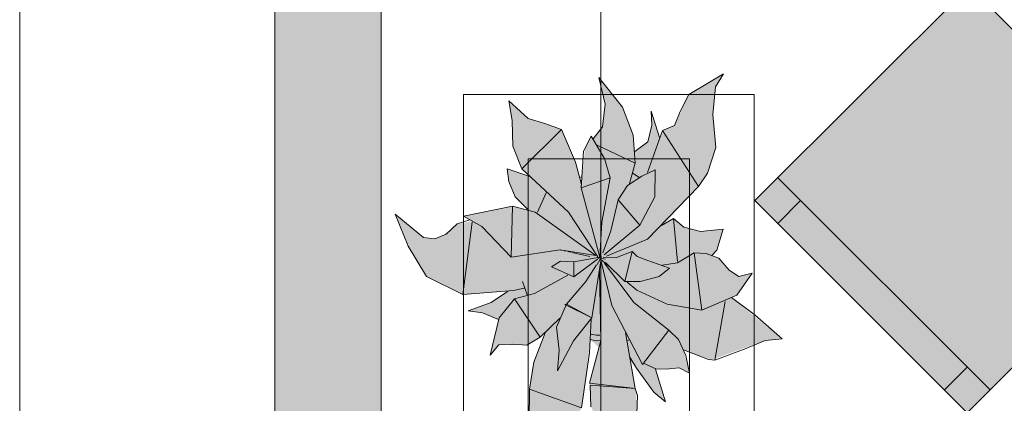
# Model space of a CAD drawing. Header units: millimetres. Extents: x -14761 to 157739, y -22400 to 107990.
# Tile 46 of 256: x 35550 to 37075, y 49749 to 50344. Entities that reach past the tile are written whole.
import ezdxf

# ---------------------------------------------------------------- set-up
doc = ezdxf.new("R2010")
doc.units = ezdxf.units.MM
doc.header["$MEASUREMENT"] = 0
doc.linetypes.add('Штриховая', pattern=[564.444447, 282.222223, -282.222223])
for name, color, linetype in [('Интерьер - Мебель', 7, 'Continuous'), ('Конструктив - Стены наружние фасад', 7, 'Continuous'), ('Элемент Модели - Зона', 7, 'Continuous'), ('Элемент Модели - Оси', 7, 'Continuous')]:
    doc.layers.add(name, color=color, linetype=linetype)

msp = doc.modelspace()

# ---------------------------------------------------------------- hatches: boundary and pattern name
at = {"layer": 'Интерьер - Мебель', "linetype": 'Continuous', "lineweight": 0, "true_color": 0xffffff}
for points in [[(37349.9, 50067), (37021.1, 50395.8), (36688.7, 50063.4), (37017.5, 49734.6)], [(36131.4, 50042.3), (36151.7, 49992.7), (36179.9, 49945.7), (36236.5, 49918.1), (36305.7, 49922.8), (36281.7, 49906.6), (36244.4, 49892.6), (36266.8, 49889.5), (36291.6, 49879.4), (36278.5, 49823.9), (36291.9, 49840), (36329, 49839.7), (36335.6, 49839.2), (36355.8, 49851.6), (36363.6, 49858.6), (36345.8, 49811.9), (36340.2, 49776.6), (36339, 49728), (36322.5, 49691.9), (36292.4, 49669), (36330.3, 49672.3), (36374.7, 49685), (36404.7, 49713.8), (36420.3, 49742.4), (36433.9, 49847.9), (36447.1, 49835.8), (36432.7, 49780.4), (36434.5, 49744), (36446.9, 49720), (36466.5, 49707.1), (36481.8, 49681), (36485.9, 49661.7), (36505.6, 49732.9), (36505, 49766.7), (36495.7, 49815.5), (36529.1, 49770.7), (36549.9, 49751.5), (36535.3, 49802.9), (36561.2, 49803.1), (36571.2, 49804.1), (36587.5, 49796), (36577.9, 49831.9), (36621.7, 49816.6), (36704.5, 49846.8), (36730.6, 49849.3), (36652.2, 49913.3), (36660.5, 49916.8), (36684.6, 49951.1), (36663.9, 49946), (36648.5, 49955.8), (36632.5, 49974.3), (36622.7, 49977.7), (36629.8, 49986.7), (36639.7, 50019.4), (36604.4, 50015.4), (36578.8, 50022), (36562.5, 50035.9), (36546.3, 50025.7), (36601.4, 50085.3), (36615.1, 50105.9), (36628.3, 50145.5), (36623.3, 50197.1), (36627.5, 50239.7), (36640, 50259.9), (36586.5, 50228), (36564.3, 50179.6), (36545.4, 50172.1), (36541.1, 50161.1), (36528.1, 50201.9), (36529.2, 50180.1), (36522.6, 50154.4), (36502.8, 50139.4), (36499.9, 50164.8), (36483.3, 50208.2), (36446.9, 50254.1), (36456.9, 50213.1), (36452.4, 50177.7), (36438.3, 50159.2), (36435, 50163.2), (36425.7, 50145.3), (36419.9, 50088.3), (36411, 50123.1), (36389.3, 50173.7), (36337.3, 50190.9), (36307.3, 50218.2), (36312.7, 50187.5), (36313.9, 50148), (36327.6, 50112.6), (36340.1, 50100.7), (36304.7, 50112.6), (36307.7, 50092.9), (36317.5, 50069.5), (36338.2, 50048.5), (36313.4, 50054.9), (36237.1, 50039.3), (36251.5, 50031.4), (36227.6, 50027.4), (36219, 50019.5), (36204.9, 50009.3), (36192.7, 50004.4), (36175.4, 50006.2)]]:
    msp.add_hatch(color=7, dxfattribs=at).paths.add_polyline_path(points)
at = {"layer": 'Конструктив - Стены наружние фасад', "linetype": 'Continuous', "lineweight": 0, "true_color": 0x000000}
for points in [[(35945, 54100), (35945, 42262.5), (35960, 42262.5), (35960, 54100)], [(35990, 53700), (35960, 53700), (35960, 42262.5), (35990, 42262.5)], [(35990, 53700), (35990, 42262.5), (36110, 42262.5), (36110, 53700)]]:
    msp.add_hatch(color=18, dxfattribs=at).paths.add_polyline_path(points)

# ---------------------------------------------------------------- linework, layer by layer
at = {"layer": 'Интерьер - Мебель', "color": 7, "linetype": 'Continuous', "lineweight": 15}
for p, q in [((36586.5, 50228), (36640, 50259.9)), ((36586.5, 50228), (36640, 50259.9)), ((36627.5, 50239.7), (36640, 50259.9)), ((36627.5, 50239.7), (36640, 50259.9)), ((36446.9, 50254.1), (36456.9, 50213.1)), ((36446.9, 50254.1), (36483.3, 50208.2)), ((36446.9, 50254.1), (36456.9, 50213.1)), ((36446.9, 50254.1), (36483.3, 50208.2)), ((36623.3, 50197.1), (36627.5, 50239.7)), ((36623.3, 50197.1), (36627.5, 50239.7)), ((36237.4, 50228), (36237.4, 48728)), ((36687.4, 50228), (36237.4, 50228)), ((36307.3, 50218.2), (36312.7, 50187.5)), ((36307.3, 50218.2), (36337.3, 50190.9)), ((36307.3, 50218.2), (36312.7, 50187.5)), ((36307.3, 50218.2), (36337.3, 50190.9)), ((36572.9, 50201.5), (36586.5, 50228)), ((36572.9, 50201.5), (36586.5, 50228)), ((36687.4, 48728), (36687.4, 50228)), ((36452.4, 50177.7), (36456.9, 50213.1)), ((36452.4, 50177.7), (36456.9, 50213.1)), ((36483.3, 50208.2), (36499.9, 50164.8)), ((36483.3, 50208.2), (36499.9, 50164.8)), ((36528.1, 50201.9), (36529.2, 50180.1)), ((36528.1, 50201.9), (36541.1, 50161.1)), ((36528.1, 50201.9), (36529.2, 50180.1)), ((36528.1, 50201.9), (36541.1, 50161.1)), ((36564.3, 50179.6), (36572.9, 50201.5)), ((36564.3, 50179.6), (36572.9, 50201.5)), ((36312.7, 50187.5), (36313.9, 50148)), ((36312.7, 50187.5), (36313.9, 50148)), ((36337.3, 50190.9), (36363.2, 50183)), ((36337.3, 50190.9), (36363.2, 50183)), ((36363.2, 50183), (36389.3, 50173.7)), ((36363.2, 50183), (36389.3, 50173.7)), ((36623.3, 50197.1), (36628.3, 50145.5)), ((36623.3, 50197.1), (36628.3, 50145.5)), ((36327.6, 50112.6), (36389.3, 50173.7)), ((36327.6, 50112.6), (36389.3, 50173.7)), ((36389.3, 50173.7), (36411, 50123.1)), ((36389.3, 50173.7), (36411, 50123.1)), ((36438.3, 50159.2), (36452.4, 50177.7)), ((36438.3, 50159.2), (36452.4, 50177.7)), ((36522.2, 50107.2), (36545.4, 50172.1)), ((36522.2, 50107.2), (36545.4, 50172.1)), ((36522.6, 50154.4), (36529.2, 50180.1)), ((36522.6, 50154.4), (36529.2, 50180.1)), ((36545.4, 50172.1), (36564.3, 50179.6)), ((36545.4, 50172.1), (36564.3, 50179.6)), ((36545.4, 50172.1), (36601.4, 50085.3)), ((36545.4, 50172.1), (36601.4, 50085.3)), ((36423.1, 50140.2), (36435, 50163.2)), ((36423.1, 50140.2), (36435, 50163.2)), ((36435, 50163.2), (36455.7, 50128.6)), ((36435, 50163.2), (36455.7, 50128.6)), ((36499.9, 50164.8), (36503.1, 50121.6)), ((36499.9, 50164.8), (36503.1, 50121.6)), ((36502.8, 50139.4), (36522.6, 50154.4)), ((36502.8, 50139.4), (36522.6, 50154.4)), ((36313.9, 50148), (36327.6, 50112.6)), ((36313.9, 50148), (36327.6, 50112.6)), ((36419.6, 50083.1), (36423.1, 50140.2)), ((36419.6, 50083.1), (36423.1, 50140.2)), ((36444.3, 50149.6), (36503.1, 50121.6)), ((36444.3, 50149.6), (36503.1, 50121.6)), ((36615.1, 50105.9), (36628.3, 50145.5)), ((36615.1, 50105.9), (36628.3, 50145.5)), ((36337.4, 50128), (36337.4, 48828)), ((36587.4, 50128), (36337.4, 50128)), ((36411, 50123.1), (36419.9, 50088.3)), ((36411, 50123.1), (36419.9, 50088.3)), ((36455.7, 50128.6), (36464.5, 50098.9)), ((36455.7, 50128.6), (36464.5, 50098.9)), ((36587.4, 48828), (36587.4, 50128)), ((36304.7, 50112.6), (36307.7, 50092.9)), ((36304.7, 50112.6), (36340.1, 50100.7)), ((36304.7, 50112.6), (36307.7, 50092.9)), ((36304.7, 50112.6), (36340.1, 50100.7)), ((36327.6, 50112.6), (36399.9, 50045.7)), ((36327.6, 50112.6), (36399.9, 50045.7)), ((36494.3, 50089.9), (36503.1, 50121.6)), ((36494.3, 50089.9), (36503.1, 50121.6)), ((36513.5, 50101.3), (36534.4, 50111)), ((36513.5, 50101.3), (36534.4, 50111)), ((36533.6, 50069.4), (36534.4, 50111)), ((36533.6, 50069.4), (36534.4, 50111)), ((36307.7, 50092.9), (36317.5, 50069.5)), ((36307.7, 50092.9), (36317.5, 50069.5)), ((36416.8, 50099.2), (36420.6, 50100.4)), ((36416.8, 50099.2), (36420.6, 50100.4)), ((36419.6, 50083.1), (36464.5, 50098.9)), ((36419.6, 50083.1), (36464.5, 50098.9)), ((36451.6, 50029.9), (36464.5, 50098.9)), ((36451.6, 50029.9), (36464.5, 50098.9)), ((36491.3, 50086.8), (36513.5, 50101.3)), ((36491.3, 50086.8), (36513.5, 50101.3)), ((36499.6, 50105.7), (36509.3, 50099)), ((36499.6, 50105.7), (36509.3, 50099)), ((36601.4, 50085.3), (36615.1, 50105.9)), ((36601.4, 50085.3), (36615.1, 50105.9)), ((37052.9, 49770), (36724.1, 50098.8)), ((36419.6, 50083.1), (36448.7, 49975.8)), ((36419.6, 50083.1), (36448.7, 49975.8)), ((36476.7, 50064.5), (36491.3, 50086.8)), ((36476.7, 50064.5), (36491.3, 50086.8)), ((36522.3, 50003.9), (36601.4, 50085.3)), ((36522.3, 50003.9), (36601.4, 50085.3)), ((36317.5, 50069.5), (36338.2, 50048.5)), ((36317.5, 50069.5), (36338.2, 50048.5)), ((36351.7, 50045.3), (36365.5, 50075.4)), ((36351.7, 50045.3), (36365.5, 50075.4)), ((36465.3, 50016.5), (36476.7, 50064.5)), ((36465.3, 50016.5), (36476.7, 50064.5)), ((36476.7, 50064.5), (36510.5, 50025.1)), ((36476.7, 50064.5), (36510.5, 50025.1)), ((36510.5, 50025.1), (36533.6, 50069.4)), ((36510.5, 50025.1), (36533.6, 50069.4)), ((36759.4, 50063.4), (36724.1, 50028.1)), ((36237.1, 50039.3), (36313.4, 50054.9)), ((36237.1, 50039.3), (36313.4, 50054.9)), ((36311, 49975.9), (36313.4, 50054.9)), ((36311, 49975.9), (36313.4, 50054.9)), ((36313.4, 50054.9), (36348.1, 50045.4)), ((36313.4, 50054.9), (36348.1, 50045.4)), ((36399.9, 50045.7), (36445.6, 49976.4)), ((36399.9, 50045.7), (36445.6, 49976.4)), ((36131.4, 50042.3), (36151.7, 49992.7)), ((36131.4, 50042.3), (36175.4, 50006.2)), ((36131.4, 50042.3), (36151.7, 49992.7)), ((36131.4, 50042.3), (36175.4, 50006.2)), ((36227.6, 50027.4), (36247.3, 50033.7)), ((36227.6, 50027.4), (36247.3, 50033.7)), ((36237.1, 50039.3), (36265.8, 50023.4)), ((36237.1, 50039.3), (36265.8, 50023.4)), ((36348.1, 50045.4), (36442.2, 49978.1)), ((36348.1, 50045.4), (36442.2, 49978.1)), ((36544.1, 50025), (36562.5, 50035.9)), ((36544.1, 50025), (36562.5, 50035.9)), ((36562.5, 50035.9), (36568.8, 49969.1)), ((36562.5, 50035.9), (36578.8, 50022)), ((36562.5, 50035.9), (36568.8, 49969.1)), ((36562.5, 50035.9), (36578.8, 50022)), ((36210.4, 50011.6), (36227.6, 50027.4)), ((36210.4, 50011.6), (36227.6, 50027.4)), ((36236.5, 49918.1), (36250.6, 50029.8)), ((36236.5, 49918.1), (36250.6, 50029.8)), ((36265.8, 50023.4), (36311, 49975.9)), ((36265.8, 50023.4), (36311, 49975.9)), ((36448.7, 49975.8), (36451.6, 50029.9)), ((36448.7, 49975.8), (36451.6, 50029.9)), ((36453.1, 49982.3), (36465.3, 50016.5)), ((36453.1, 49982.3), (36465.3, 50016.5)), ((36455, 49979.5), (36510.5, 50025.1)), ((36455, 49979.5), (36510.5, 50025.1)), ((36545.6, 50028.1), (36546.3, 50025.7)), ((36545.6, 50028.1), (36546.3, 50025.7)), ((36578.8, 50022), (36604.4, 50015.4)), ((36578.8, 50022), (36604.4, 50015.4)), ((36604.4, 50015.4), (36639.7, 50019.4)), ((36604.4, 50015.4), (36639.7, 50019.4)), ((36629.8, 49986.7), (36639.7, 50019.4)), ((36629.8, 49986.7), (36639.7, 50019.4)), ((36175.4, 50006.2), (36192.7, 50004.4)), ((36175.4, 50006.2), (36192.7, 50004.4)), ((36192.7, 50004.4), (36210.4, 50011.6)), ((36192.7, 50004.4), (36210.4, 50011.6)), ((36459, 49977.2), (36522.3, 50003.9)), ((36459, 49977.2), (36522.3, 50003.9)), ((36151.7, 49992.7), (36179.9, 49945.7)), ((36151.7, 49992.7), (36179.9, 49945.7)), ((36311, 49975.9), (36387.1, 49987.1)), ((36311, 49975.9), (36387.1, 49987.1)), ((36387.1, 49987.1), (36442.2, 49978.1)), ((36387.1, 49987.1), (36442.2, 49978.1)), ((36387.5, 49986.8), (36388.5, 49986.6)), ((36387.5, 49986.8), (36388.5, 49986.6)), ((36393.3, 49985.6), (36395.2, 49985.1)), ((36393.3, 49985.6), (36395.2, 49985.1)), ((36621.2, 49977.8), (36629.8, 49986.7)), ((36621.2, 49977.8), (36629.8, 49986.7)), ((36399.1, 49984.3), (36403, 49983.5)), ((36399.1, 49984.3), (36403, 49983.5)), ((36404.9, 49983), (36432.9, 49976.9)), ((36404.9, 49983), (36432.9, 49976.9)), ((36408, 49968.7), (36448.7, 49975.8)), ((36408, 49968.7), (36448.7, 49975.8)), ((36408.2, 49945.1), (36444.8, 49972.8)), ((36408.2, 49945.1), (36444.8, 49972.8)), ((36436.3, 49881.8), (36450, 49970.2)), ((36436.3, 49881.8), (36450, 49970.2)), ((36444.5, 49964.2), (36451, 49976.2)), ((36444.5, 49964.2), (36451, 49976.2)), ((36445.3, 49973.1), (36451, 49976.2)), ((36445.3, 49973.1), (36451, 49976.2)), ((36446.3, 49975.4), (36448.2, 49974.9)), ((36446.3, 49975.4), (36448.2, 49974.9)), ((36447.8, 49975.1), (36448.7, 49975.8)), ((36447.8, 49975.1), (36448.7, 49975.8)), ((36449.9, 49971), (36467.2, 49900.6)), ((36449.9, 49971), (36467.2, 49900.6)), ((36450.2, 49974.4), (36457, 49972.8)), ((36450.2, 49974.4), (36457, 49972.8)), ((36450.2, 49972), (36464.8, 49959.5)), ((36450.2, 49972), (36464.8, 49959.5)), ((36453.4, 49975.7), (36474.2, 49975.1)), ((36453.4, 49975.7), (36474.2, 49975.1)), ((36474.2, 49975.1), (36498.7, 49984.5)), ((36474.2, 49975.1), (36498.7, 49984.5)), ((36487, 49937.9), (36498.7, 49984.5)), ((36487, 49937.9), (36498.7, 49984.5)), ((36498.7, 49984.5), (36506.5, 49976.6)), ((36498.7, 49984.5), (36506.5, 49976.6)), ((36506.5, 49976.6), (36521, 49970.9)), ((36506.5, 49976.6), (36521, 49970.9)), ((36521, 49970.9), (36556.2, 49958.6)), ((36521, 49970.9), (36556.2, 49958.6)), ((36568.9, 49967.1), (36594.5, 49982.7)), ((36568.9, 49967.1), (36594.5, 49982.7)), ((36594.5, 49982.7), (36606.4, 49893.6)), ((36594.5, 49982.7), (36612.9, 49981.2)), ((36594.5, 49982.7), (36606.4, 49893.6)), ((36594.5, 49982.7), (36612.9, 49981.2)), ((36612.9, 49981.2), (36632.5, 49974.3)), ((36612.9, 49981.2), (36632.5, 49974.3)), ((36632.5, 49974.3), (36648.5, 49955.8)), ((36632.5, 49974.3), (36648.5, 49955.8)), ((36373.5, 49960.6), (36387.3, 49969.4)), ((36373.5, 49960.6), (36387.3, 49969.4)), ((36373.5, 49960.6), (36408.2, 49945.1)), ((36373.5, 49960.6), (36408.2, 49945.1)), ((36387.3, 49969.4), (36408, 49968.7)), ((36387.3, 49969.4), (36408, 49968.7)), ((36408, 49968.7), (36408.2, 49945.1)), ((36408, 49968.7), (36408.2, 49945.1)), ((36426.7, 49937.8), (36443.3, 49964.1)), ((36426.7, 49937.8), (36443.3, 49964.1)), ((36448.1, 49954.7), (36449.9, 49846.6)), ((36448.1, 49954.7), (36449.9, 49846.6)), ((36455.7, 49966.5), (36501.2, 49905.6)), ((36455.7, 49966.5), (36501.2, 49905.6)), ((36457.2, 49967.5), (36487, 49937.9)), ((36457.2, 49967.5), (36487, 49937.9)), ((36540.1, 49945.8), (36556.2, 49958.6)), ((36540.1, 49945.8), (36556.2, 49958.6)), ((36545, 49963.4), (36568.9, 49967.1)), ((36545, 49963.4), (36568.9, 49967.1)), ((36648.5, 49955.8), (36663.9, 49946)), ((36648.5, 49955.8), (36663.9, 49946)), ((36179.9, 49945.7), (36236.5, 49918.1)), ((36179.9, 49945.7), (36236.5, 49918.1)), ((36347.3, 49919.7), (36399.1, 49947.9)), ((36347.3, 49919.7), (36399.1, 49947.9)), ((36511.1, 49938.3), (36540.1, 49945.8)), ((36511.1, 49938.3), (36540.1, 49945.8)), ((36660.5, 49916.8), (36684.6, 49951.1)), ((36660.5, 49916.8), (36684.6, 49951.1)), ((36663.9, 49946), (36684.6, 49951.1)), ((36663.9, 49946), (36684.6, 49951.1)), ((36236.5, 49918.1), (36314.9, 49924.1)), ((36236.5, 49918.1), (36314.9, 49924.1)), ((36314.9, 49924.1), (36331.4, 49927.5)), ((36314.9, 49924.1), (36331.4, 49927.5)), ((36328.6, 49938.1), (36335.7, 49917.4)), ((36328.6, 49938.1), (36335.7, 49917.4)), ((36396.7, 49903.1), (36426.7, 49937.8)), ((36396.7, 49903.1), (36426.7, 49937.8)), ((36487, 49937.9), (36511.1, 49938.3)), ((36487, 49937.9), (36511.1, 49938.3)), ((36490.9, 49937.2), (36505.5, 49924.7)), ((36490.9, 49937.2), (36505.5, 49924.7)), ((36505.5, 49924.7), (36552.5, 49902.9)), ((36505.5, 49924.7), (36552.5, 49902.9)), ((36280.3, 49905.6), (36305.7, 49922.8)), ((36280.3, 49905.6), (36305.7, 49922.8)), ((36292.7, 49881.5), (36316.5, 49911.3)), ((36292.7, 49881.5), (36316.5, 49911.3)), ((36316.5, 49911.3), (36347.3, 49919.7)), ((36316.5, 49911.3), (36347.3, 49919.7)), ((36316.5, 49911.3), (36355.8, 49851.6)), ((36316.5, 49911.3), (36355.8, 49851.6)), ((36606.4, 49893.6), (36660.5, 49916.8)), ((36606.4, 49893.6), (36660.5, 49916.8)), ((36652.2, 49913.3), (36688.9, 49886.1)), ((36652.2, 49913.3), (36688.9, 49886.1)), ((36244.4, 49892.6), (36280.3, 49905.6)), ((36244.4, 49892.6), (36280.3, 49905.6)), ((36381.5, 49867.2), (36396.7, 49903.1)), ((36381.5, 49867.2), (36396.7, 49903.1)), ((36394.4, 49902.4), (36396.7, 49903.1)), ((36394.4, 49902.4), (36396.7, 49903.1)), ((36394.4, 49902.4), (36436.3, 49881.8)), ((36394.4, 49902.4), (36436.3, 49881.8)), ((36396.7, 49903.1), (36436.3, 49881.8)), ((36396.7, 49903.1), (36436.3, 49881.8)), ((36467.2, 49900.6), (36514.5, 49809.5)), ((36467.2, 49900.6), (36514.5, 49809.5)), ((36501.2, 49905.6), (36555.1, 49862.4)), ((36501.2, 49905.6), (36555.1, 49862.4)), ((36552.5, 49902.9), (36606.4, 49893.6)), ((36552.5, 49902.9), (36606.4, 49893.6)), ((36626.6, 49816), (36642.3, 49907.2)), ((36626.6, 49816), (36642.3, 49907.2)), ((36244.4, 49892.6), (36266.8, 49889.5)), ((36244.4, 49892.6), (36266.8, 49889.5)), ((36266.8, 49889.5), (36291.6, 49879.4)), ((36266.8, 49889.5), (36291.6, 49879.4)), ((36278.5, 49823.9), (36292.7, 49881.5)), ((36278.5, 49823.9), (36292.7, 49881.5)), ((36355.8, 49851.6), (36386.5, 49881)), ((36355.8, 49851.6), (36386.5, 49881)), ((36407.7, 49846.1), (36436.3, 49881.8)), ((36407.7, 49846.1), (36436.3, 49881.8)), ((36432.2, 49827.4), (36435, 49879.4)), ((36432.2, 49827.4), (36435, 49879.4)), ((36688.9, 49886.1), (36730.6, 49849.3)), ((36688.9, 49886.1), (36730.6, 49849.3)), ((36381.5, 49867.2), (36385.5, 49831.6)), ((36381.5, 49867.2), (36385.5, 49831.6)), ((36335.6, 49839.2), (36355.8, 49851.6)), ((36335.6, 49839.2), (36355.8, 49851.6)), ((36346, 49813.1), (36363.6, 49858.6)), ((36346, 49813.1), (36363.6, 49858.6)), ((36433.9, 49847.9), (36442.6, 49846.1)), ((36433.9, 49847.9), (36442.6, 49846.1)), ((36435, 49856.4), (36443, 49854.8)), ((36435, 49856.4), (36443, 49854.8)), ((36443, 49854.8), (36448.7, 49855.1)), ((36443, 49854.8), (36448.7, 49855.1)), ((36488.1, 49859.1), (36503.3, 49772)), ((36488.1, 49859.1), (36503.3, 49772)), ((36491.9, 49846.4), (36493.8, 49847.6)), ((36491.9, 49846.4), (36493.8, 49847.6)), ((36514.5, 49809.5), (36555.1, 49862.4)), ((36514.5, 49809.5), (36555.1, 49862.4)), ((36555.1, 49862.4), (36570.3, 49848.1)), ((36555.1, 49862.4), (36570.3, 49848.1)), ((36570.3, 49848.1), (36581.5, 49823.6)), ((36570.3, 49848.1), (36581.5, 49823.6)), ((36704.5, 49846.8), (36730.6, 49849.3)), ((36704.5, 49846.8), (36730.6, 49849.3)), ((36278.5, 49823.9), (36291.9, 49840)), ((36278.5, 49823.9), (36291.9, 49840)), ((36291.9, 49840), (36313.4, 49841)), ((36291.9, 49840), (36313.4, 49841)), ((36313.4, 49841), (36335.6, 49839.2)), ((36313.4, 49841), (36335.6, 49839.2)), ((36382.7, 49799.7), (36407.7, 49846.1)), ((36382.7, 49799.7), (36407.7, 49846.1)), ((36432.7, 49780.4), (36449.9, 49846.6)), ((36432.7, 49780.4), (36449.9, 49846.6)), ((36442.6, 49846.1), (36449.4, 49846.5)), ((36442.6, 49846.1), (36449.4, 49846.5)), ((36626.6, 49816), (36673.5, 49833.9)), ((36626.6, 49816), (36673.5, 49833.9)), ((36673.5, 49833.9), (36704.5, 49846.8)), ((36673.5, 49833.9), (36704.5, 49846.8)), ((36382.7, 49799.7), (36385.5, 49831.6)), ((36382.7, 49799.7), (36385.5, 49831.6)), ((36420.3, 49742.4), (36432.2, 49827.4)), ((36420.3, 49742.4), (36432.2, 49827.4)), ((36495.1, 49820.8), (36505, 49803.5)), ((36495.1, 49820.8), (36505, 49803.5)), ((36577.9, 49831.9), (36616.7, 49817.2)), ((36577.9, 49831.9), (36616.7, 49817.2)), ((36581.5, 49823.6), (36587.5, 49796)), ((36581.5, 49823.6), (36587.5, 49796)), ((36616.7, 49817.2), (36626.6, 49816)), ((36616.7, 49817.2), (36626.6, 49816)), ((36339.3, 49771.1), (36346, 49813.1)), ((36339.3, 49771.1), (36346, 49813.1)), ((36505, 49803.5), (36532.2, 49766.5)), ((36505, 49803.5), (36532.2, 49766.5)), ((36515.9, 49811.3), (36535.3, 49802.9)), ((36515.9, 49811.3), (36535.3, 49802.9)), ((36534.7, 49802.3), (36549.9, 49751.5)), ((36534.7, 49802.3), (36549.9, 49751.5)), ((36535.3, 49802.9), (36551.2, 49802.1)), ((36535.3, 49802.9), (36551.2, 49802.1)), ((36551.2, 49802.1), (36571.2, 49804.1)), ((36551.2, 49802.1), (36571.2, 49804.1)), ((36571.2, 49804.1), (36587.5, 49796)), ((36571.2, 49804.1), (36587.5, 49796)), ((37017.5, 49805.3), (36982.2, 49770)), ((36432.7, 49780.4), (36499.5, 49772.5)), ((36432.7, 49780.4), (36499.5, 49772.5)), ((36433.3, 49777.6), (36434.5, 49744)), ((36433.3, 49777.6), (36503.3, 49772)), ((36433.3, 49777.6), (36434.5, 49744)), ((36433.3, 49777.6), (36503.3, 49772)), ((36503.3, 49772), (36506.8, 49761.3)), ((36503.3, 49772), (36506.8, 49761.3)), ((36338.9, 49722.3), (36339.3, 49771.1)), ((36338.9, 49722.3), (36339.3, 49771.1)), ((36339.3, 49771.1), (36420.3, 49742.4)), ((36339.3, 49771.1), (36420.3, 49742.4)), ((36505.6, 49732.9), (36506.8, 49761.3)), ((36505.6, 49732.9), (36506.8, 49761.3)), ((36532.2, 49766.5), (36549.9, 49751.5)), ((36532.2, 49766.5), (36549.9, 49751.5))]:
    msp.add_line(p, q, dxfattribs=at)
at = {"layer": 'Интерьер - Мебель', "color": 7, "linetype": 'Continuous', "lineweight": 15, "flags": 128}
msp.add_lwpolyline([(37349.9, 50067), (37021.1, 50395.8), (36688.7, 50063.4), (37017.5, 49734.6)], close=True, dxfattribs=at)
at = {"layer": 'Конструктив - Стены наружние фасад', "color": 7, "linetype": 'Continuous', "lineweight": 15, "flags": 128}
for points in [[(35945, 54100), (35945, 42262.5)], [(36110, 45305), (36110, 53688)]]:
    msp.add_lwpolyline(points, dxfattribs=at)
at = {"layer": 'Элемент Модели - Зона', "color": 7, "linetype": 'Штриховая', "lineweight": 15, "flags": 128}
msp.add_lwpolyline([(36110, 45157.4), (36110, 44957.4), (36150, 44957.4), (36150, 45300), (36750, 45300), (36750, 45000), (44700, 45000), (44700, 45300), (45300, 45300), (45300, 45000), (53700, 45000), (53700, 45300), (54300, 45300), (54300, 44957.4), (61025, 44957.4), (61025, 54212.5), (61035.5, 54212.5), (61035.5, 59730), (60580, 59730), (60580, 63080), (60300, 63080), (60300, 63320), (62680, 63320), (62680, 64500), (55920, 64500), (55920, 63320), (58800, 63320), (58800, 63080), (58000, 63080), (58000, 52600), (48600, 52600), (48600, 53700), (36110, 53700), (36110, 53650)], close=True, dxfattribs=at)
at = {"layer": 'Элемент Модели - Оси', "color": 7, "linetype": 'Continuous', "lineweight": 15}
for p, q in [((35550, 92200), (35550, -1975)), ((36450, 92200), (36450, -1975))]:
    msp.add_line(p, q, dxfattribs=at)

doc.saveas('drawing.dxf')
